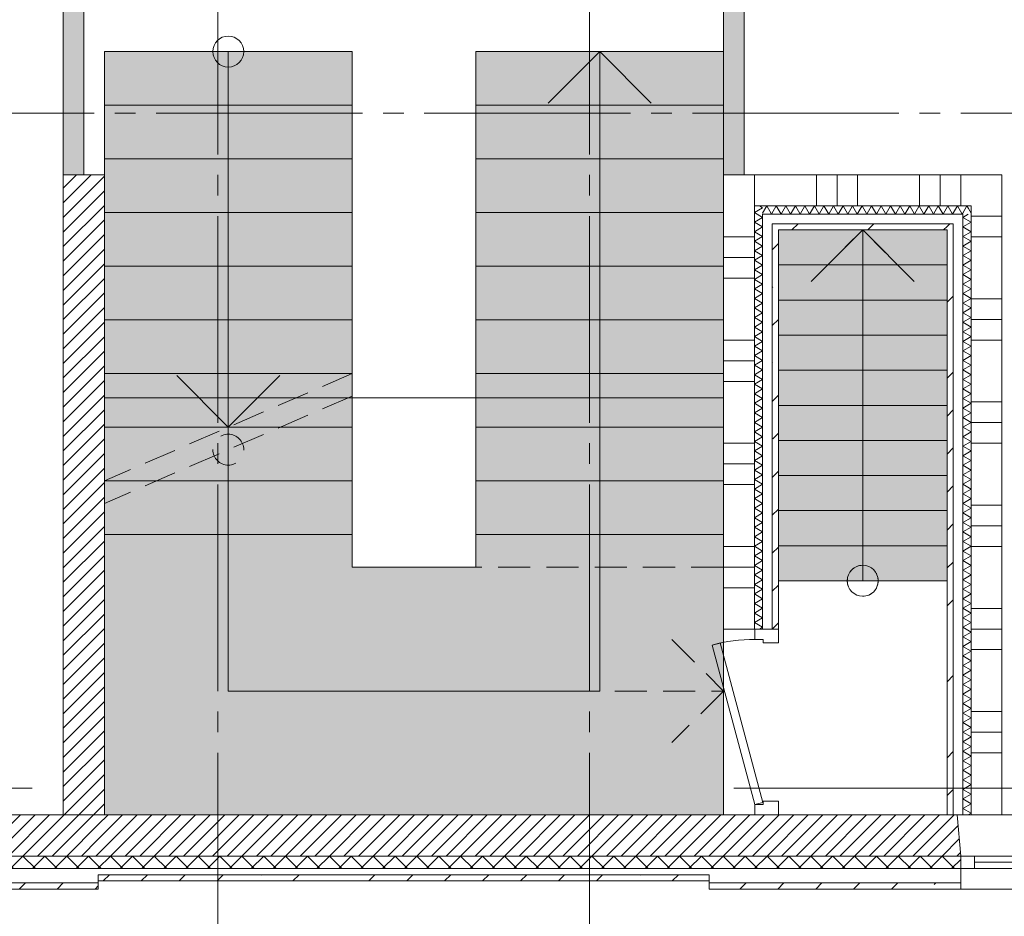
# Paper-space layout '19061B VOn 012b Plattegrond tweede verdieping' of a CAD drawing. Header units: millimetres. Extents: x 10 to 1052, y 0 to 594.
# Tile 3 of 50: x 207 to 255, y 132 to 175. Entities that reach past the tile are written whole.
import ezdxf
from ezdxf.xclip import XClip

# ---------------------------------------------------------------- set-up
doc = ezdxf.new("R2010")
doc.units = ezdxf.units.MM
doc.header["$MEASUREMENT"] = 0
doc.header["$XCLIPFRAME"] = 0
doc.linetypes.add('B0204', pattern=[13, 10, -1, 1, -1])
doc.linetypes.add('B0701', pattern=[2.3412, 1.56, -0.7812])
for name, color, linetype in [('21 Buitenwanden', 7, 'Continuous'), ('21 Buitenwanden Deuren', 7, 'Continuous'), ('21 Buitenwanden Doorsnede-arcering', 7, 'Continuous'), ('21 Buitenwanden Laagscheidingslijnen', 7, 'Continuous'), ('21 Buitenwanden Ramen', 7, 'Continuous'), ('22 C Binnenwanden', 7, 'Continuous'), ('22 C Binnenwanden Doorsnede-arcering', 7, 'Continuous'), ('22 NC Binnenwanden', 7, 'Continuous'), ('22 NC Binnenwanden Doorsnede-arcering', 7, 'Continuous'), ('23 Vloeren', 7, 'Continuous'), ('24 Trappen Afdek-arcering', 7, 'Continuous'), ('67 Radiatoren - lijn', 7, 'Continuous'), ('A Stramien', 7, 'Continuous'), ('Z Ruimtebenaming', 7, 'Continuous')]:
    doc.layers.add(name, color=color, linetype=linetype)
pattern_1 = [(45, (162.7604, 134.7577), (-1.83848, 1.83848), []), (45, (161.8411, 135.677), (-1.83848, 1.83848), [1.95, -0.65, 0, -0.65])]
pattern_2 = [(180, (162.7604, 134.7577), (0, 5), []), (180, (162.7604, 133.7577), (0, 5), []), (180, (162.7604, 132.7577), (0, 5), [])]
pattern_3 = [(45, (162.76037, 134.7577), (-0.3535534, 0.3535534), [])]
pattern_4 = [(90, (162.7604, 134.7577), (-5, 0), []), (90, (161.7604, 134.7577), (-5, 0), []), (90, (160.7604, 134.7577), (-5, 0), [])]
pattern_5 = [(45, (162.7604, 134.7577), (-0.53033, 0.53033), []), (135, (162.7604, 134.7577), (0.53033, 0.53033), [])]

# ---------------------------------------------------------------- blocks, each defined once
blk = doc.blocks.new('*X71')
at = {"layer": '21 Buitenwanden Doorsnede-arcering', "color": 7, "linetype": 'Continuous', "lineweight": 0}
for q in [(242.965, 166.053), (243.001, 166.258)]:
    blk.add_line((243.16, 166.166), q, dxfattribs=at)
blk = doc.blocks.new('*X72')
at = {"layer": '21 Buitenwanden Doorsnede-arcering', "color": 7, "linetype": 'Continuous', "lineweight": 0}
for p, q in [((243.16, 165.704), (242.76, 165.473)), ((243.16, 165.704), (242.894, 165.858)), ((243.16, 165.242), (242.76, 165.473)), ((243.16, 165.242), (242.76, 165.011)), ((243.16, 164.78), (242.76, 165.011)), ((243.16, 164.78), (242.76, 164.549)), ((243.16, 164.318), (242.76, 164.549)), ((243.16, 164.318), (242.76, 164.087)), ((243.16, 163.856), (242.76, 164.087)), ((243.16, 163.856), (242.76, 163.625)), ((243.16, 163.394), (242.76, 163.625)), ((243.16, 163.394), (242.76, 163.163)), ((243.16, 162.932), (242.76, 163.163)), ((243.16, 162.932), (242.76, 162.701)), ((243.16, 162.471), (242.76, 162.701)), ((243.16, 162.471), (242.76, 162.24)), ((243.16, 162.009), (242.76, 162.24)), ((243.16, 162.009), (242.76, 161.778)), ((243.16, 161.547), (242.76, 161.778)), ((243.16, 161.547), (242.76, 161.316)), ((243.16, 161.085), (242.76, 161.316)), ((243.16, 161.085), (242.76, 160.854)), ((243.16, 160.623), (242.76, 160.854)), ((243.16, 160.623), (242.76, 160.392)), ((243.16, 160.161), (242.76, 160.392)), ((243.16, 160.161), (242.76, 159.93)), ((243.16, 159.699), (242.76, 159.93)), ((243.16, 159.699), (242.76, 159.468)), ((243.16, 159.237), (242.76, 159.468)), ((243.16, 159.237), (242.76, 159.006)), ((243.16, 158.775), (242.76, 159.006)), ((243.16, 158.775), (242.76, 158.545)), ((243.16, 158.314), (242.76, 158.545)), ((243.16, 158.314), (242.76, 158.083)), ((243.16, 157.852), (242.76, 158.083)), ((243.16, 157.852), (242.76, 157.621)), ((243.16, 157.39), (242.76, 157.621)), ((243.16, 157.39), (242.76, 157.159)), ((243.16, 156.928), (242.76, 157.159)), ((243.16, 156.928), (242.76, 156.697)), ((243.16, 156.466), (242.76, 156.697)), ((243.16, 156.466), (242.76, 156.235)), ((243.16, 156.004), (242.76, 156.235)), ((243.16, 156.004), (242.76, 155.773)), ((243.16, 155.542), (242.76, 155.773)), ((243.16, 155.542), (242.76, 155.311)), ((243.16, 155.08), (242.76, 155.311)), ((243.16, 155.08), (242.76, 154.85)), ((243.16, 154.619), (242.76, 154.85)), ((243.16, 154.619), (242.76, 154.388)), ((243.16, 154.157), (242.76, 154.388)), ((243.16, 154.157), (242.76, 153.926)), ((243.16, 153.695), (242.76, 153.926)), ((243.16, 153.695), (242.76, 153.464)), ((243.16, 153.233), (242.76, 153.464)), ((243.16, 153.233), (242.76, 153.002)), ((243.16, 152.771), (242.76, 153.002)), ((243.16, 152.771), (242.76, 152.54)), ((243.16, 152.309), (242.76, 152.54)), ((243.16, 152.309), (242.76, 152.078)), ((243.16, 151.847), (242.76, 152.078)), ((243.16, 151.847), (242.76, 151.616)), ((243.16, 151.385), (242.76, 151.616)), ((243.16, 151.385), (242.76, 151.154)), ((243.16, 150.924), (242.76, 151.154)), ((243.16, 150.924), (242.76, 150.693)), ((243.16, 150.462), (242.76, 150.693)), ((243.16, 150.462), (242.76, 150.231)), ((243.16, 150), (242.76, 150.231)), ((243.16, 150), (242.76, 149.769)), ((243.16, 149.538), (242.76, 149.769)), ((243.16, 149.538), (242.76, 149.307)), ((243.16, 149.076), (242.76, 149.307)), ((243.16, 149.076), (242.76, 148.845)), ((243.16, 148.614), (242.76, 148.845)), ((243.16, 148.614), (242.76, 148.383)), ((243.16, 148.152), (242.76, 148.383)), ((243.16, 148.152), (242.76, 147.921)), ((243.16, 147.69), (242.76, 147.921)), ((243.16, 147.69), (242.76, 147.459)), ((243.16, 147.228), (242.76, 147.459)), ((243.16, 147.228), (242.76, 146.998)), ((243.16, 146.767), (242.76, 146.998)), ((243.16, 146.767), (242.76, 146.536)), ((243.16, 146.305), (242.76, 146.536)), ((243.16, 146.305), (242.76, 146.074)), ((243.16, 145.843), (242.76, 146.074)), ((243.16, 145.843), (243.013, 145.758))]:
    blk.add_line(p, q, dxfattribs=at)
blk = doc.blocks.new('*X73')
at = {"layer": '21 Buitenwanden Doorsnede-arcering', "color": 7, "linetype": 'Continuous', "lineweight": 0}
for p in [(242.965, 166.053), (242.894, 165.858)]:
    blk.add_line(p, (242.76, 165.935), dxfattribs=at)
blk = doc.blocks.new('*X74')
at = {"layer": '21 Buitenwanden Doorsnede-arcering', "color": 7, "linetype": 'Continuous', "lineweight": 0}
blk.add_line((253.26, 165.907), (253.132, 166.129), dxfattribs=at)
blk = doc.blocks.new('*X75')
at = {"layer": '21 Buitenwanden Doorsnede-arcering', "color": 7, "linetype": 'Continuous', "lineweight": 0}
for p, q in [((243.16, 165.915), (243.358, 166.258)), ((243.589, 165.858), (243.358, 166.258)), ((243.589, 165.858), (243.82, 166.258)), ((244.051, 165.858), (243.82, 166.258)), ((244.051, 165.858), (244.282, 166.258)), ((244.513, 165.858), (244.282, 166.258)), ((244.513, 165.858), (244.744, 166.258)), ((244.975, 165.858), (244.744, 166.258)), ((244.975, 165.858), (245.206, 166.258)), ((245.437, 165.858), (245.206, 166.258)), ((245.437, 165.858), (245.668, 166.258)), ((245.899, 165.858), (245.668, 166.258)), ((245.899, 165.858), (246.13, 166.258)), ((246.361, 165.858), (246.13, 166.258)), ((246.361, 165.858), (246.592, 166.258)), ((246.823, 165.858), (246.592, 166.258)), ((246.823, 165.858), (247.054, 166.258)), ((247.284, 165.858), (247.054, 166.258)), ((247.284, 165.858), (247.515, 166.258)), ((247.746, 165.858), (247.515, 166.258)), ((247.746, 165.858), (247.977, 166.258)), ((248.208, 165.858), (247.977, 166.258)), ((248.208, 165.858), (248.439, 166.258)), ((248.67, 165.858), (248.439, 166.258)), ((248.67, 165.858), (248.901, 166.258)), ((249.132, 165.858), (248.901, 166.258)), ((249.132, 165.858), (249.363, 166.258)), ((249.594, 165.858), (249.363, 166.258)), ((249.594, 165.858), (249.825, 166.258)), ((250.056, 165.858), (249.825, 166.258)), ((250.056, 165.858), (250.287, 166.258)), ((250.518, 165.858), (250.287, 166.258)), ((250.518, 165.858), (250.749, 166.258)), ((250.979, 165.858), (250.749, 166.258)), ((250.979, 165.858), (251.21, 166.258)), ((251.441, 165.858), (251.21, 166.258)), ((251.441, 165.858), (251.672, 166.258)), ((251.903, 165.858), (251.672, 166.258)), ((251.903, 165.858), (252.134, 166.258)), ((252.365, 165.858), (252.134, 166.258)), ((252.365, 165.858), (252.596, 166.258)), ((252.827, 165.858), (252.596, 166.258)), ((252.827, 165.858), (252.86, 165.915))]:
    blk.add_line(p, q, dxfattribs=at)
blk = doc.blocks.new('*X76')
at = {"layer": '21 Buitenwanden Doorsnede-arcering', "color": 7, "linetype": 'Continuous', "lineweight": 0}
for p in [(252.86, 165.915), (253.132, 166.129)]:
    blk.add_line(p, (253.058, 166.258), dxfattribs=at)
blk = doc.blocks.new('*X77')
at = {"layer": '21 Buitenwanden Doorsnede-arcering', "color": 7, "linetype": 'Continuous', "lineweight": 0}
for p, q in [((252.86, 165.704), (253.127, 165.858)), ((252.86, 165.704), (253.26, 165.473)), ((252.86, 165.242), (253.26, 165.473)), ((252.86, 165.242), (253.26, 165.011)), ((252.86, 164.78), (253.26, 165.011)), ((252.86, 164.78), (253.26, 164.549)), ((252.86, 164.318), (253.26, 164.549)), ((252.86, 164.318), (253.26, 164.087)), ((252.86, 163.856), (253.26, 164.087)), ((252.86, 163.856), (253.26, 163.625)), ((252.86, 163.394), (253.26, 163.625)), ((252.86, 163.394), (253.26, 163.163)), ((252.86, 162.932), (253.26, 163.163)), ((252.86, 162.932), (253.26, 162.701)), ((252.86, 162.471), (253.26, 162.701)), ((252.86, 162.471), (253.26, 162.24)), ((252.86, 162.009), (253.26, 162.24)), ((252.86, 162.009), (253.26, 161.778)), ((252.86, 161.547), (253.26, 161.778)), ((252.86, 161.547), (253.26, 161.316)), ((252.86, 161.085), (253.26, 161.316)), ((252.86, 161.085), (253.26, 160.854)), ((252.86, 160.623), (253.26, 160.854)), ((252.86, 160.623), (253.26, 160.392)), ((252.86, 160.161), (253.26, 160.392)), ((252.86, 160.161), (253.26, 159.93)), ((252.86, 159.699), (253.26, 159.93)), ((252.86, 159.699), (253.26, 159.468)), ((252.86, 159.237), (253.26, 159.468)), ((252.86, 159.237), (253.26, 159.006)), ((252.86, 158.775), (253.26, 159.006)), ((252.86, 158.775), (253.26, 158.545)), ((252.86, 158.314), (253.26, 158.545)), ((252.86, 158.314), (253.26, 158.083)), ((252.86, 157.852), (253.26, 158.083)), ((252.86, 157.852), (253.26, 157.621)), ((252.86, 157.39), (253.26, 157.621)), ((252.86, 157.39), (253.26, 157.159)), ((252.86, 156.928), (253.26, 157.159)), ((252.86, 156.928), (253.26, 156.697)), ((252.86, 156.466), (253.26, 156.697)), ((252.86, 156.466), (253.26, 156.235)), ((252.86, 156.004), (253.26, 156.235)), ((252.86, 156.004), (253.26, 155.773)), ((252.86, 155.542), (253.26, 155.773)), ((252.86, 155.542), (253.26, 155.311)), ((252.86, 155.08), (253.26, 155.311)), ((252.86, 155.08), (253.26, 154.85)), ((252.86, 154.619), (253.26, 154.85)), ((252.86, 154.619), (253.26, 154.388)), ((252.86, 154.157), (253.26, 154.388)), ((252.86, 154.157), (253.26, 153.926)), ((252.86, 153.695), (253.26, 153.926)), ((252.86, 153.695), (253.26, 153.464)), ((252.86, 153.233), (253.26, 153.464)), ((252.86, 153.233), (253.26, 153.002)), ((252.86, 152.771), (253.26, 153.002)), ((252.86, 152.771), (253.26, 152.54)), ((252.86, 152.309), (253.26, 152.54)), ((252.86, 152.309), (253.26, 152.078)), ((252.86, 151.847), (253.26, 152.078)), ((252.86, 151.847), (253.26, 151.616)), ((252.86, 151.385), (253.26, 151.616)), ((252.86, 151.385), (253.26, 151.154)), ((252.86, 150.924), (253.26, 151.154)), ((252.86, 150.924), (253.26, 150.693)), ((252.86, 150.462), (253.26, 150.693)), ((252.86, 150.462), (253.26, 150.231)), ((252.86, 150), (253.26, 150.231)), ((252.86, 150), (253.26, 149.769)), ((252.86, 149.538), (253.26, 149.769)), ((252.86, 149.538), (253.26, 149.307)), ((252.86, 149.076), (253.26, 149.307)), ((252.86, 149.076), (253.26, 148.845)), ((252.86, 148.614), (253.26, 148.845)), ((252.86, 148.614), (253.26, 148.383)), ((252.86, 148.152), (253.26, 148.383)), ((252.86, 148.152), (253.26, 147.921)), ((252.86, 147.69), (253.26, 147.921)), ((252.86, 147.69), (253.26, 147.459)), ((252.86, 147.228), (253.26, 147.459)), ((252.86, 147.228), (253.26, 146.998)), ((252.86, 146.767), (253.26, 146.998)), ((252.86, 146.767), (253.26, 146.536)), ((252.86, 146.305), (253.26, 146.536)), ((252.86, 146.305), (253.26, 146.074)), ((252.86, 145.843), (253.26, 146.074)), ((252.86, 145.843), (253.26, 145.612)), ((252.86, 145.381), (253.26, 145.612)), ((252.86, 145.381), (253.26, 145.15)), ((252.86, 144.919), (253.26, 145.15)), ((252.86, 144.919), (253.26, 144.688)), ((252.86, 144.457), (253.26, 144.688)), ((252.86, 144.457), (253.26, 144.226)), ((252.86, 143.995), (253.26, 144.226)), ((252.86, 143.995), (253.26, 143.764)), ((252.86, 143.533), (253.26, 143.764)), ((252.86, 143.533), (253.26, 143.303)), ((252.86, 143.072), (253.26, 143.303)), ((252.86, 143.072), (253.26, 142.841)), ((252.86, 142.61), (253.26, 142.841)), ((252.86, 142.61), (253.26, 142.379)), ((252.86, 142.148), (253.26, 142.379)), ((252.86, 142.148), (253.26, 141.917)), ((252.86, 141.686), (253.26, 141.917)), ((252.86, 141.686), (253.26, 141.455)), ((252.86, 141.224), (253.26, 141.455)), ((252.86, 141.224), (253.26, 140.993)), ((252.86, 140.762), (253.26, 140.993)), ((252.86, 140.762), (253.26, 140.531)), ((252.86, 140.3), (253.26, 140.531)), ((252.86, 140.3), (253.26, 140.069)), ((252.86, 139.838), (253.26, 140.069)), ((252.86, 139.838), (253.26, 139.607)), ((252.86, 139.377), (253.26, 139.607)), ((252.86, 139.377), (253.26, 139.146)), ((252.86, 138.915), (253.26, 139.146)), ((252.86, 138.915), (253.26, 138.684)), ((252.86, 138.453), (253.26, 138.684)), ((252.86, 138.453), (253.26, 138.222)), ((252.86, 137.991), (253.26, 138.222)), ((252.86, 137.991), (253.26, 137.76)), ((252.86, 137.529), (253.26, 137.76)), ((252.86, 137.529), (253.26, 137.298)), ((252.86, 137.067), (253.26, 137.298)), ((252.86, 137.067), (253.26, 136.836)), ((253.124, 136.758), (253.26, 136.836))]:
    blk.add_line(p, q, dxfattribs=at)
blk = doc.blocks.new('Drawing_2_1', base_point=(162.76, 134.758))
at = {"layer": '21 Buitenwanden Doorsnede-arcering', "linetype": 'Continuous', "lineweight": 0, "true_color": 0x000000}
h = blk.add_hatch(dxfattribs=at)
h.set_pattern_fill('115_Cellenbeton_0001', color=18, style=0, pattern_type=2)
h.set_pattern_definition(pattern_2)
h.paths.add_polyline_path([(241.26, 167.758), (242.76, 166.258), (242.76, 167.758)])
h = blk.add_hatch(dxfattribs=at)
h.set_pattern_fill('115_Cellenbeton_0001', color=18, style=0, pattern_type=2)
h.set_pattern_definition(pattern_2)
h.paths.add_polyline_path([(241.26, 166.258), (242.76, 166.258), (241.26, 167.758)])
h = blk.add_hatch(dxfattribs=at)
h.set_pattern_fill('115_Cellenbeton_0001', color=18, style=0, pattern_type=2)
h.set_pattern_definition(pattern_4)
h.paths.add_polyline_path([(253.26, 167.758), (242.76, 167.758), (242.76, 166.258), (253.26, 166.258)])
h = blk.add_hatch(dxfattribs=at)
h.set_pattern_fill('115_Cellenbeton_0001', color=18, style=0, pattern_type=2)
h.set_pattern_definition(pattern_4)
h.paths.add_polyline_path([(253.26, 166.258), (254.76, 166.258), (254.76, 167.758)])
h = blk.add_hatch(dxfattribs=at)
h.set_pattern_fill('115_Cellenbeton_0001', color=18, style=0, pattern_type=2)
h.set_pattern_definition(pattern_4)
h.paths.add_polyline_path([(253.26, 167.758), (253.26, 166.258), (254.76, 167.758)])
h = blk.add_hatch(dxfattribs=at)
h.set_pattern_fill('115_Cellenbeton_0001', color=18, style=0, pattern_type=2)
h.set_pattern_definition(pattern_2)
h.paths.add_polyline_path([(241.26, 166.258), (241.26, 145.758), (242.76, 145.758), (242.76, 166.258)])
h = blk.add_hatch(dxfattribs=at)
h.set_pattern_fill('115_Cellenbeton_0001', color=18, style=0, pattern_type=2)
h.set_pattern_definition([(1e-14, (162.7604, 134.7577), (0, 5), []), (1e-14, (162.7604, 135.7577), (0, 5), []), (1e-14, (162.7604, 136.7577), (0, 5), [])])
h.paths.add_polyline_path([(253.26, 166.258), (253.26, 136.758), (254.76, 136.758), (254.76, 166.258)])
h = blk.add_hatch(dxfattribs=at)
h.set_pattern_fill('160_Natuursteen_0001', color=18, style=0, pattern_type=2)
h.set_pattern_definition(pattern_1)
h.paths.add_polyline_path([(243.62, 165.398), (243.92, 165.098), (243.92, 165.398)])
h = blk.add_hatch(dxfattribs=at)
h.set_pattern_fill('160_Natuursteen_0001', color=18, style=0, pattern_type=2)
h.set_pattern_definition(pattern_1)
h.paths.add_polyline_path([(243.62, 165.098), (243.92, 165.098), (243.62, 165.398)])
h = blk.add_hatch(dxfattribs=at)
h.set_pattern_fill('160_Natuursteen_0001', color=18, style=0, pattern_type=2)
h.set_pattern_definition(pattern_1)
h.paths.add_polyline_path([(252.1, 165.398), (243.92, 165.398), (243.92, 165.098), (252.1, 165.098)])
h = blk.add_hatch(dxfattribs=at)
h.set_pattern_fill('160_Natuursteen_0001', color=18, style=0, pattern_type=2)
h.set_pattern_definition(pattern_1)
h.paths.add_polyline_path([(252.1, 165.098), (252.4, 165.098), (252.4, 165.398)])
h = blk.add_hatch(dxfattribs=at)
h.set_pattern_fill('160_Natuursteen_0001', color=18, style=0, pattern_type=2)
h.set_pattern_definition(pattern_1)
h.paths.add_polyline_path([(252.1, 165.398), (252.1, 165.098), (252.4, 165.398)])
h = blk.add_hatch(dxfattribs=at)
h.set_pattern_fill('160_Natuursteen_0001', color=18, style=0, pattern_type=2)
h.set_pattern_definition(pattern_1)
h.paths.add_polyline_path([(243.62, 145.758), (243.92, 145.758), (243.92, 165.098), (243.62, 165.098)])
h = blk.add_hatch(dxfattribs=at)
h.set_pattern_fill('160_Natuursteen_0001', color=18, style=0, pattern_type=2)
h.set_pattern_definition(pattern_1)
h.paths.add_polyline_path([(252.1, 165.098), (252.1, 136.758), (252.4, 136.758), (252.4, 165.098)])
h = blk.add_hatch(dxfattribs=at)
h.set_pattern_fill('220_Gewapend_beton___pre_2B', color=18, style=0, pattern_type=2)
h.set_pattern_definition(pattern_3)
h.paths.add_polyline_path([(198.935, 136.758), (198.76, 134.758), (210.96, 134.758), (210.96, 136.758)])
h = blk.add_hatch(dxfattribs=at)
h.set_pattern_fill('220_Gewapend_beton___pre_2B', color=18, style=0, pattern_type=2)
h.set_pattern_definition(pattern_3)
h.paths.add_polyline_path([(210.96, 134.758), (240.56, 134.758), (240.56, 136.758), (210.96, 136.758)])
h = blk.add_hatch(dxfattribs=at)
h.set_pattern_fill('220_Gewapend_beton___pre_2B', color=18, style=0, pattern_type=2)
h.set_pattern_definition(pattern_3)
h.paths.add_polyline_path([(240.56, 136.758), (240.56, 134.758), (252.76, 134.758), (252.585, 136.758)])
h = blk.add_hatch(dxfattribs=at)
h.set_pattern_fill('415_Isolatie_ruit_0001', color=18, style=0, pattern_type=2)
h.set_pattern_definition(pattern_5)
h.paths.add_polyline_path([(198.76, 134.758), (198.76, 134.158), (210.96, 134.158), (210.96, 134.758)])
h = blk.add_hatch(dxfattribs=at)
h.set_pattern_fill('415_Isolatie_ruit_0001', color=18, style=0, pattern_type=2)
h.set_pattern_definition(pattern_5)
h.paths.add_polyline_path([(210.96, 134.158), (240.56, 134.158), (240.56, 134.758), (210.96, 134.758)])
h = blk.add_hatch(dxfattribs=at)
h.set_pattern_fill('415_Isolatie_ruit_0001', color=18, style=0, pattern_type=2)
h.set_pattern_definition(pattern_5)
h.paths.add_polyline_path([(240.56, 134.758), (240.56, 134.158), (252.76, 134.158), (252.76, 134.758)])
h = blk.add_hatch(dxfattribs=at)
h.set_pattern_fill('160_Natuursteen_0001', color=18, style=0, pattern_type=2)
h.set_pattern_definition(pattern_1)
h.paths.add_polyline_path([(210.96, 133.558), (240.56, 133.558), (240.56, 133.858), (210.96, 133.858)])
h = blk.add_hatch(dxfattribs=at)
h.set_pattern_fill('160_Natuursteen_0001', color=18, style=0, pattern_type=2)
h.set_pattern_definition(pattern_1)
h.paths.add_polyline_path([(198.76, 133.158), (210.96, 133.158), (210.96, 133.458), (198.76, 133.458)])
h = blk.add_hatch(dxfattribs=at)
h.set_pattern_fill('160_Natuursteen_0001', color=18, style=0, pattern_type=2)
h.set_pattern_definition(pattern_1)
h.paths.add_polyline_path([(240.56, 133.458), (240.56, 133.158), (252.76, 133.158), (252.76, 133.458)])
at = {"layer": '22 C Binnenwanden Doorsnede-arcering', "linetype": 'Continuous', "lineweight": 0, "true_color": 0x000000}
h = blk.add_hatch(dxfattribs=at)
h.set_pattern_fill('220_Gewapend_beton___pre_2B', color=18, style=0, pattern_type=2)
h.set_pattern_definition(pattern_3)
h.paths.add_polyline_path([(211.26, 136.758), (211.26, 167.758), (209.26, 167.758), (209.26, 136.758)])
at = {"layer": '22 NC Binnenwanden Doorsnede-arcering', "linetype": 'Continuous', "lineweight": 0, "true_color": 0x80e2d7}
for points in [[(209.26, 188.252), (209.26, 167.758), (210.26, 167.758), (210.26, 188.252)], [(241.26, 188.252), (241.26, 167.758), (242.26, 167.758), (242.26, 188.252)]]:
    blk.add_hatch(color=121, dxfattribs=at).paths.add_polyline_path(points)
at = {"layer": '24 Trappen Afdek-arcering', "linetype": 'Continuous', "lineweight": 0, "true_color": 0xffffff}
for points in [[(223.26, 173.738), (211.26, 173.738), (211.26, 171.138), (223.26, 171.138)], [(223.26, 173.738), (211.26, 173.738), (211.26, 171.138), (223.26, 171.138)], [(229.26, 171.138), (241.26, 171.138), (241.26, 173.738), (229.26, 173.738)], [(223.26, 171.138), (211.26, 171.138), (211.26, 168.538), (223.26, 168.538)], [(223.26, 171.138), (211.26, 171.138), (211.26, 168.538), (223.26, 168.538)], [(229.26, 168.538), (241.26, 168.538), (241.26, 171.138), (229.26, 171.138)], [(223.26, 168.538), (211.26, 168.538), (211.26, 165.938), (223.26, 165.938)], [(223.26, 168.538), (211.26, 168.538), (211.26, 165.938), (223.26, 165.938)], [(229.26, 165.938), (241.26, 165.938), (241.26, 168.538), (229.26, 168.538)], [(223.26, 165.938), (211.26, 165.938), (211.26, 163.338), (223.26, 163.338)], [(223.26, 165.938), (211.26, 165.938), (211.26, 163.338), (223.26, 163.338)], [(229.26, 163.338), (241.26, 163.338), (241.26, 165.938), (229.26, 165.938)], [(243.92, 163.398), (252.1, 163.398), (252.1, 165.098), (243.92, 165.098)], [(223.26, 163.338), (211.26, 163.338), (211.26, 160.738), (223.26, 160.738)], [(223.26, 163.338), (211.26, 163.338), (211.26, 160.738), (223.26, 160.738)], [(229.26, 160.738), (241.26, 160.738), (241.26, 163.338), (229.26, 163.338)], [(252.1, 161.698), (252.1, 163.398), (243.92, 163.398), (243.92, 161.698)], [(252.1, 159.998), (252.1, 161.698), (243.92, 161.698), (243.92, 159.998)], [(223.26, 160.738), (211.26, 160.738), (211.26, 158.138), (223.26, 158.138)], [(223.26, 160.738), (211.26, 160.738), (211.26, 158.138), (223.26, 158.138)], [(229.26, 158.138), (241.26, 158.138), (241.26, 160.738), (229.26, 160.738)], [(252.1, 158.298), (252.1, 159.998), (243.92, 159.998), (243.92, 158.298)], [(223.26, 158.138), (211.26, 158.138), (211.26, 155.538), (223.26, 155.538)], [(223.26, 158.138), (211.26, 158.138), (211.26, 155.538), (217.26, 155.538)], [(229.26, 155.538), (241.26, 155.538), (241.26, 158.138), (229.26, 158.138)], [(252.1, 156.598), (252.1, 158.298), (243.92, 158.298), (243.92, 156.598)], [(252.1, 154.898), (252.1, 156.598), (243.92, 156.598), (243.92, 154.898)], [(223.26, 155.538), (211.26, 155.538), (211.26, 152.938), (223.26, 152.938)], [(211.26, 155.538), (211.26, 152.938), (217.26, 155.538)], [(229.26, 152.938), (241.26, 152.938), (241.26, 155.538), (229.26, 155.538)], [(252.1, 153.198), (252.1, 154.898), (243.92, 154.898), (243.92, 153.198)], [(252.1, 151.498), (252.1, 153.198), (243.92, 153.198), (243.92, 151.498)], [(223.26, 152.938), (211.26, 152.938), (211.26, 150.338), (223.26, 150.338)], [(229.26, 150.338), (241.26, 150.338), (241.26, 152.938), (229.26, 152.938)], [(252.1, 149.798), (252.1, 151.498), (243.92, 151.498), (243.92, 149.798)], [(211.26, 136.758), (241.26, 136.758), (241.26, 150.338), (229.26, 150.338), (229.26, 148.758), (223.26, 148.758), (223.26, 150.338), (211.26, 150.338)], [(252.1, 148.098), (252.1, 149.798), (243.92, 149.798), (243.92, 148.098)]]:
    blk.add_hatch(color=7, dxfattribs=at).paths.add_polyline_path(points)
at = {"layer": '21 Buitenwanden', "color": 9, "linetype": 'Continuous', "lineweight": 0}
for p, q in [((242.76, 145.758), (241.26, 145.758)), ((242.76, 136.758), (241.26, 136.758)), ((252.76, 133.458), (252.76, 134.158))]:
    blk.add_line(p, q, dxfattribs=at)
at = {"layer": '21 Buitenwanden', "color": 2, "linetype": 'Continuous', "lineweight": 0}
for p, q in [((242.78, 145.758), (242.76, 145.758)), ((243.16, 145.758), (242.78, 145.758)), ((243.62, 145.758), (243.16, 145.758)), ((243.92, 145.758), (243.62, 145.758)), ((242.78, 136.758), (242.76, 136.758)), ((243.16, 136.758), (242.78, 136.758)), ((243.62, 136.758), (243.16, 136.758)), ((243.92, 136.758), (243.62, 136.758)), ((252.76, 133.158), (252.76, 133.458))]:
    blk.add_line(p, q, dxfattribs=at)
at = {"layer": '21 Buitenwanden', "color": 3, "linetype": 'Continuous', "lineweight": 0}
blk.add_line((252.76, 134.758), (252.585, 136.758), dxfattribs=at)
at = {"layer": '21 Buitenwanden', "color": 1, "linetype": 'Continuous', "lineweight": 0}
blk.add_line((252.76, 134.158), (252.76, 134.758), dxfattribs=at)
at = {"layer": '21 Buitenwanden', "color": 9, "linetype": 'Continuous', "lineweight": 0, "flags": 128}
for points in [[(241.26, 167.758), (242.76, 167.758)], [(254.76, 167.758), (254.76, 166.258)], [(253.26, 136.758), (254.76, 136.758)], [(210.96, 133.458), (210.96, 133.858)], [(240.56, 133.458), (240.56, 133.858)]]:
    blk.add_lwpolyline(points, dxfattribs=at)
at = {"layer": '21 Buitenwanden', "color": 3, "linetype": 'Continuous', "lineweight": 0, "flags": 128}
for points in [[(241.26, 167.758), (241.26, 145.758)], [(254.76, 167.758), (242.76, 167.758)], [(254.76, 136.758), (254.76, 166.258)], [(210.96, 136.758), (198.935, 136.758)], [(240.56, 136.758), (210.96, 136.758)], [(252.585, 136.758), (240.56, 136.758)]]:
    blk.add_lwpolyline(points, dxfattribs=at)
at = {"layer": '21 Buitenwanden', "color": 2, "linetype": 'Continuous', "lineweight": 0, "flags": 128}
for points in [[(243.92, 145.758), (243.92, 165.098)], [(243.92, 165.098), (252.1, 165.098)], [(252.1, 165.098), (252.1, 136.758)], [(252.1, 136.758), (252.4, 136.758)], [(252.4, 136.758), (252.86, 136.758)], [(252.86, 136.758), (253.26, 136.758)], [(210.96, 133.558), (210.96, 133.858)], [(240.56, 133.558), (240.56, 133.858)], [(198.76, 133.158), (210.96, 133.158)], [(210.96, 133.558), (240.56, 133.558)], [(210.96, 133.158), (210.96, 133.458)], [(240.56, 133.158), (240.56, 133.458)], [(240.56, 133.158), (252.76, 133.158)]]:
    blk.add_lwpolyline(points, dxfattribs=at)
at = {"layer": '21 Buitenwanden Deuren', "color": 9, "linetype": 'Continuous', "lineweight": 0}
for p, q in [((242.76, 145.758), (241.26, 145.758)), ((242.76, 136.758), (241.26, 136.758))]:
    blk.add_line(p, q, dxfattribs=at)
at = {"layer": '21 Buitenwanden Deuren', "color": 2, "linetype": 'Continuous', "lineweight": 0}
for p, q in [((242.78, 145.758), (242.76, 145.758)), ((243.16, 145.758), (242.78, 145.758)), ((243.16, 145.758), (242.78, 145.758)), ((243.62, 145.758), (243.16, 145.758)), ((243.62, 145.758), (243.16, 145.758)), ((243.92, 145.758), (243.62, 145.758)), ((243.92, 145.758), (243.62, 145.758)), ((242.78, 136.758), (242.76, 136.758)), ((243.16, 136.758), (242.78, 136.758)), ((243.16, 136.758), (242.78, 136.758)), ((243.62, 136.758), (243.16, 136.758)), ((243.62, 136.758), (243.16, 136.758)), ((243.92, 136.758), (243.62, 136.758)), ((243.92, 136.758), (243.62, 136.758))]:
    blk.add_line(p, q, dxfattribs=at)
at = {"layer": '21 Buitenwanden Deuren', "color": 1, "linetype": 'Continuous', "lineweight": 0}
for p, q in [((242.78, 145.258), (242.78, 145.758)), ((242.78, 145.758), (243.92, 145.758)), ((243.92, 145.758), (243.92, 145.088)), ((241.096, 145.089), (240.71, 144.985)), ((243.167, 137.361), (241.096, 145.089)), ((243.18, 145.258), (242.78, 145.258)), ((243.18, 145.088), (243.18, 145.258)), ((243.92, 145.088), (243.18, 145.088)), ((240.71, 144.985), (242.78, 137.258)), ((242.78, 137.258), (243.167, 137.361)), ((242.78, 136.758), (242.78, 137.258)), ((242.78, 137.258), (243.18, 137.258)), ((243.18, 137.258), (243.18, 137.428)), ((243.18, 137.428), (243.92, 137.428)), ((243.92, 137.428), (243.92, 136.758)), ((243.92, 136.758), (242.78, 136.758))]:
    blk.add_line(p, q, dxfattribs=at)
blk.add_arc((242.78, 137.258), 8, 90, 105, dxfattribs=at)
at = {"layer": '21 Buitenwanden Laagscheidingslijnen', "color": 2, "linetype": 'Continuous', "lineweight": 0}
for p, q in [((243.16, 166.258), (242.76, 166.258)), ((242.76, 145.758), (242.76, 166.258)), ((243.16, 166.258), (242.76, 166.258)), ((243.16, 166.258), (253.26, 166.258)), ((253.26, 165.858), (253.26, 166.258)), ((253.26, 165.858), (253.26, 166.258)), ((243.62, 165.858), (243.16, 165.858)), ((243.16, 145.758), (243.16, 165.858)), ((243.62, 165.858), (243.16, 165.858)), ((243.62, 165.858), (252.86, 165.858)), ((252.86, 165.398), (252.86, 165.858)), ((252.86, 165.398), (252.86, 165.858)), ((253.26, 165.858), (253.26, 136.758)), ((243.92, 165.398), (243.62, 165.398)), ((243.62, 145.758), (243.62, 165.398)), ((243.92, 165.398), (243.62, 165.398)), ((243.92, 165.398), (252.4, 165.398)), ((252.4, 165.098), (252.4, 165.398)), ((252.4, 165.098), (252.4, 165.398)), ((252.86, 165.398), (252.86, 136.758)), ((252.4, 165.098), (252.4, 136.758)), ((210.96, 133.858), (240.56, 133.858)), ((198.76, 133.458), (210.96, 133.458)), ((240.56, 133.458), (252.76, 133.458))]:
    blk.add_line(p, q, dxfattribs=at)
at = {"layer": '21 Buitenwanden Laagscheidingslijnen', "color": 3, "linetype": 'Continuous', "lineweight": 0}
for p, q in [((198.76, 134.758), (210.96, 134.758)), ((210.96, 134.758), (240.56, 134.758)), ((240.56, 134.758), (252.76, 134.758))]:
    blk.add_line(p, q, dxfattribs=at)
at = {"layer": '21 Buitenwanden Laagscheidingslijnen', "color": 1, "linetype": 'Continuous', "lineweight": 0}
for p, q in [((198.76, 134.158), (210.96, 134.158)), ((210.96, 134.158), (240.56, 134.158)), ((240.56, 134.158), (252.76, 134.158))]:
    blk.add_line(p, q, dxfattribs=at)
at = {"layer": '21 Buitenwanden Ramen', "color": 9, "linetype": 'Continuous', "lineweight": 0}
for p, q in [((252.585, 136.758), (266.26, 136.758)), ((265.59, 134.758), (253.43, 134.758)), ((252.76, 133.458), (252.76, 134.158)), ((253.43, 134.458), (265.59, 134.458)), ((253.43, 134.158), (265.59, 134.158)), ((252.76, 133.158), (266.26, 133.158))]:
    blk.add_line(p, q, dxfattribs=at)
at = {"layer": '21 Buitenwanden Ramen', "color": 3, "linetype": 'Continuous', "lineweight": 0}
blk.add_line((252.76, 134.758), (252.585, 136.758), dxfattribs=at)
at = {"layer": '21 Buitenwanden Ramen', "color": 1, "linetype": 'Continuous', "lineweight": 0}
for p, q in [((253.43, 134.758), (252.76, 134.758)), ((252.76, 134.158), (252.76, 134.758)), ((252.76, 134.158), (252.76, 134.758)), ((253.43, 134.158), (253.43, 134.758)), ((252.76, 134.158), (253.43, 134.158))]:
    blk.add_line(p, q, dxfattribs=at)
at = {"layer": '21 Buitenwanden Ramen', "color": 2, "linetype": 'Continuous', "lineweight": 0}
blk.add_line((252.76, 133.158), (252.76, 133.458), dxfattribs=at)
at = {"layer": '22 C Binnenwanden', "color": 1, "linetype": 'Continuous', "lineweight": 0, "flags": 128}
for points in [[(211.26, 167.758), (209.26, 167.758)], [(209.26, 167.758), (209.26, 136.758)], [(211.26, 136.758), (211.26, 167.758)], [(209.26, 136.758), (211.26, 136.758)]]:
    blk.add_lwpolyline(points, dxfattribs=at)
at = {"layer": '22 NC Binnenwanden', "color": 1, "linetype": 'Continuous', "lineweight": 0, "flags": 128}
for points in [[(209.26, 189.252), (209.26, 167.758)], [(242.26, 167.758), (242.26, 189.252)], [(210.26, 167.758), (210.26, 188.252)], [(241.26, 188.252), (241.26, 167.758)], [(209.26, 167.758), (210.26, 167.758)], [(241.26, 167.758), (242.26, 167.758)]]:
    blk.add_lwpolyline(points, dxfattribs=at)
at = {"layer": '23 Vloeren', "color": 1, "linetype": 'Continuous', "lineweight": 0, "flags": 128}
blk.add_lwpolyline([(164.76, 474.758), (164.76, 136.758), (211.26, 136.758), (211.26, 156.958), (241.26, 156.958), (241.26, 136.758), (286.76, 136.758), (286.76, 358.758)], dxfattribs=at)
at = {"layer": '67 Radiatoren - lijn', "color": 9, "linetype": 'Continuous', "lineweight": 0, "flags": 128}
for points in [[(285.46, 459.258), (285.46, 473.458), (166.06, 473.458), (166.06, 138.058), (207.76, 138.058)], [(285.46, 313.908), (285.46, 168.258), (285.46, 138.058), (241.76, 138.058)]]:
    blk.add_lwpolyline(points, dxfattribs=at)
at = {"layer": 'A Stramien', "color": 9, "linetype": 'B0204', "lineweight": 0}
for p, q in [((216.76, 516.758), (216.76, 94.758)), ((234.76, 516.758), (234.76, 94.758)), ((122.76, 170.758), (850.76, 170.758)), ((122.76, 134.758), (850.76, 134.758))]:
    blk.add_line(p, q, dxfattribs=at)
at = {"layer": 'Z Ruimtebenaming', "color": 9, "linetype": 'Continuous', "lineweight": 0}
for p, q in [((223.26, 173.738), (211.26, 173.738)), ((211.26, 173.738), (211.26, 171.138)), ((223.26, 173.738), (211.26, 173.738)), ((211.26, 173.738), (211.26, 171.138)), ((217.26, 173.738), (217.26, 171.138)), ((217.26, 173.738), (217.26, 171.138)), ((223.26, 171.138), (223.26, 173.738)), ((223.26, 171.138), (223.26, 173.738)), ((241.26, 173.738), (229.26, 173.738)), ((229.26, 173.738), (229.26, 171.138)), ((232.76, 171.238), (235.26, 173.738)), ((235.26, 171.138), (235.26, 173.738)), ((235.26, 173.738), (237.76, 171.238)), ((241.26, 171.138), (241.26, 173.738)), ((211.26, 171.138), (223.26, 171.138)), ((223.26, 171.138), (211.26, 171.138)), ((211.26, 171.138), (211.26, 168.538)), ((211.26, 171.138), (223.26, 171.138)), ((223.26, 171.138), (211.26, 171.138)), ((211.26, 171.138), (211.26, 168.538)), ((217.26, 171.138), (217.26, 150.338)), ((217.26, 171.138), (217.26, 155.538)), ((223.26, 168.538), (223.26, 171.138)), ((223.26, 168.538), (223.26, 171.138)), ((241.26, 171.138), (229.26, 171.138)), ((229.26, 171.138), (229.26, 168.538)), ((229.26, 171.138), (241.26, 171.138)), ((235.26, 150.338), (235.26, 171.138)), ((241.26, 168.538), (241.26, 171.138)), ((211.26, 168.538), (223.26, 168.538)), ((223.26, 168.538), (211.26, 168.538)), ((211.26, 168.538), (211.26, 165.938)), ((211.26, 168.538), (223.26, 168.538)), ((223.26, 168.538), (211.26, 168.538)), ((211.26, 168.538), (211.26, 165.938)), ((223.26, 165.938), (223.26, 168.538)), ((223.26, 165.938), (223.26, 168.538)), ((241.26, 168.538), (229.26, 168.538)), ((229.26, 168.538), (229.26, 165.938)), ((229.26, 168.538), (241.26, 168.538)), ((241.26, 165.938), (241.26, 168.538)), ((211.26, 165.938), (223.26, 165.938)), ((223.26, 165.938), (211.26, 165.938)), ((211.26, 165.938), (211.26, 163.338)), ((211.26, 165.938), (223.26, 165.938)), ((223.26, 165.938), (211.26, 165.938)), ((211.26, 165.938), (211.26, 163.338)), ((223.26, 163.338), (223.26, 165.938)), ((223.26, 163.338), (223.26, 165.938)), ((241.26, 165.938), (229.26, 165.938)), ((229.26, 165.938), (229.26, 163.338)), ((229.26, 165.938), (241.26, 165.938)), ((241.26, 163.338), (241.26, 165.938)), ((252.1, 165.098), (243.92, 165.098)), ((243.92, 165.098), (243.92, 163.398)), ((245.51, 162.598), (248.01, 165.098)), ((248.01, 163.398), (248.01, 165.098)), ((248.01, 165.098), (250.51, 162.598)), ((252.1, 163.398), (252.1, 165.098)), ((211.26, 163.338), (223.26, 163.338)), ((223.26, 163.338), (211.26, 163.338)), ((211.26, 163.338), (211.26, 160.738)), ((211.26, 163.338), (223.26, 163.338)), ((223.26, 163.338), (211.26, 163.338)), ((211.26, 163.338), (211.26, 160.738)), ((223.26, 160.738), (223.26, 163.338)), ((223.26, 160.738), (223.26, 163.338)), ((241.26, 163.338), (229.26, 163.338)), ((229.26, 163.338), (229.26, 160.738)), ((229.26, 163.338), (241.26, 163.338)), ((241.26, 160.738), (241.26, 163.338)), ((252.1, 163.398), (243.92, 163.398)), ((243.92, 163.398), (243.92, 161.698)), ((243.92, 163.398), (252.1, 163.398)), ((248.01, 149.798), (248.01, 163.398)), ((252.1, 161.698), (252.1, 163.398)), ((252.1, 161.698), (243.92, 161.698)), ((243.92, 161.698), (243.92, 159.998)), ((243.92, 161.698), (252.1, 161.698)), ((252.1, 159.998), (252.1, 161.698)), ((211.26, 160.738), (223.26, 160.738)), ((223.26, 160.738), (211.26, 160.738)), ((211.26, 160.738), (211.26, 158.138)), ((211.26, 160.738), (223.26, 160.738)), ((223.26, 160.738), (211.26, 160.738)), ((211.26, 160.738), (211.26, 158.138)), ((223.26, 158.138), (223.26, 160.738)), ((223.26, 158.138), (223.26, 160.738)), ((241.26, 160.738), (229.26, 160.738)), ((229.26, 160.738), (229.26, 158.138)), ((229.26, 160.738), (241.26, 160.738)), ((241.26, 158.138), (241.26, 160.738)), ((252.1, 159.998), (243.92, 159.998)), ((243.92, 159.998), (243.92, 158.298)), ((243.92, 159.998), (252.1, 159.998)), ((252.1, 158.298), (252.1, 159.998)), ((211.26, 158.138), (223.26, 158.138)), ((223.26, 158.138), (211.26, 158.138)), ((211.26, 158.138), (211.26, 155.538)), ((211.26, 158.138), (223.26, 158.138)), ((223.26, 158.138), (211.26, 158.138)), ((211.26, 158.138), (211.26, 155.538)), ((217.26, 155.538), (214.76, 158.038)), ((219.76, 158.038), (217.26, 155.538)), ((223.26, 155.538), (223.26, 158.138)), ((241.26, 158.138), (229.26, 158.138)), ((229.26, 158.138), (229.26, 155.538)), ((229.26, 158.138), (241.26, 158.138)), ((241.26, 155.538), (241.26, 158.138)), ((252.1, 158.298), (243.92, 158.298)), ((243.92, 158.298), (243.92, 156.598)), ((243.92, 158.298), (252.1, 158.298)), ((252.1, 156.598), (252.1, 158.298)), ((252.1, 156.598), (243.92, 156.598)), ((243.92, 156.598), (243.92, 154.898)), ((243.92, 156.598), (252.1, 156.598)), ((252.1, 154.898), (252.1, 156.598)), ((211.26, 155.538), (223.26, 155.538)), ((223.26, 155.538), (211.26, 155.538)), ((211.26, 155.538), (211.26, 152.938)), ((211.26, 155.538), (217.26, 155.538)), ((217.26, 155.538), (211.26, 155.538)), ((211.26, 155.538), (211.26, 152.938)), ((223.26, 152.938), (223.26, 155.538)), ((241.26, 155.538), (229.26, 155.538)), ((229.26, 155.538), (229.26, 152.938)), ((229.26, 155.538), (241.26, 155.538)), ((241.26, 152.938), (241.26, 155.538)), ((252.1, 154.898), (243.92, 154.898)), ((243.92, 154.898), (243.92, 153.198)), ((243.92, 154.898), (252.1, 154.898)), ((252.1, 153.198), (252.1, 154.898)), ((252.1, 153.198), (243.92, 153.198)), ((243.92, 153.198), (243.92, 151.498)), ((243.92, 153.198), (252.1, 153.198)), ((252.1, 151.498), (252.1, 153.198)), ((211.26, 152.938), (223.26, 152.938)), ((223.26, 152.938), (211.26, 152.938)), ((211.26, 152.938), (211.26, 150.338)), ((223.26, 150.338), (223.26, 152.938)), ((241.26, 152.938), (229.26, 152.938)), ((229.26, 152.938), (229.26, 150.338)), ((229.26, 152.938), (241.26, 152.938)), ((241.26, 150.338), (241.26, 152.938)), ((252.1, 151.498), (243.92, 151.498)), ((243.92, 151.498), (243.92, 149.798)), ((243.92, 151.498), (252.1, 151.498)), ((252.1, 149.798), (252.1, 151.498)), ((211.26, 150.338), (223.26, 150.338)), ((223.26, 150.338), (211.26, 150.338)), ((211.26, 150.338), (211.26, 136.758)), ((217.26, 150.338), (217.26, 142.758)), ((223.26, 148.758), (223.26, 150.338)), ((241.26, 150.338), (229.26, 150.338)), ((229.26, 150.338), (229.26, 148.758)), ((229.26, 150.338), (241.26, 150.338)), ((235.26, 142.758), (235.26, 150.338)), ((241.26, 136.758), (241.26, 150.338)), ((252.1, 149.798), (243.92, 149.798)), ((243.92, 149.798), (243.92, 148.098)), ((243.92, 149.798), (252.1, 149.798)), ((248.01, 148.098), (248.01, 149.798)), ((252.1, 148.098), (252.1, 149.798)), ((229.26, 148.758), (223.26, 148.758)), ((243.92, 148.098), (252.1, 148.098)), ((217.26, 142.758), (235.26, 142.758)), ((211.26, 136.758), (241.26, 136.758))]:
    blk.add_line(p, q, dxfattribs=at)
at = {"layer": 'Z Ruimtebenaming', "color": 9, "linetype": 'B0701', "lineweight": 0}
for p, q in [((245.51, 162.598), (248.01, 165.098)), ((248.01, 163.398), (248.01, 165.098)), ((248.01, 165.098), (250.51, 162.598)), ((248.01, 149.798), (248.01, 163.398)), ((223.26, 158.138), (211.26, 152.938)), ((223.26, 157.048), (211.26, 151.848)), ((223.26, 155.538), (223.26, 157.048)), ((219.775, 155.538), (223.26, 155.538)), ((223.26, 155.538), (219.775, 155.538)), ((223.26, 152.938), (223.26, 155.538)), ((217.26, 154.448), (217.26, 150.338)), ((213.775, 152.938), (223.26, 152.938)), ((223.26, 152.938), (213.775, 152.938)), ((223.26, 150.338), (223.26, 152.938)), ((211.26, 151.848), (211.26, 150.338)), ((211.26, 150.338), (223.26, 150.338)), ((211.26, 150.338), (211.26, 148.758)), ((223.26, 150.338), (211.26, 150.338)), ((217.26, 150.338), (217.26, 148.758)), ((223.26, 148.758), (223.26, 150.338)), ((248.01, 148.098), (248.01, 149.798)), ((211.26, 148.758), (211.26, 136.758)), ((217.26, 148.758), (217.26, 142.758)), ((241.26, 148.758), (223.26, 148.758)), ((241.26, 136.758), (241.26, 148.758)), ((238.76, 145.258), (241.26, 142.758)), ((217.26, 142.758), (241.26, 142.758)), ((241.26, 142.758), (238.76, 140.258)), ((211.26, 136.758), (241.26, 136.758))]:
    blk.add_line(p, q, dxfattribs=at)
at = {"layer": 'Z Ruimtebenaming', "color": 9, "linetype": 'Continuous', "lineweight": 0}
for centre, start, end in [((217.26, 173.738), 0, 180), ((217.26, 173.738), 0, 180), ((217.26, 173.738), 180, 0), ((217.26, 173.738), 180, 0), ((248.01, 148.098), 90, 270), ((248.01, 148.098), 270, 90)]:
    blk.add_arc(centre, 0.75, start, end, dxfattribs=at)
at = {"layer": 'Z Ruimtebenaming', "color": 9, "linetype": 'B0701', "lineweight": 0}
for centre, start, end in [((217.26, 154.448), 0, 180), ((217.26, 154.448), 180, 0), ((248.01, 148.098), 90, 270), ((248.01, 148.098), 270, 90)]:
    blk.add_arc(centre, 0.75, start, end, dxfattribs=at)
at = {"layer": 'Z Ruimtebenaming', "color": 4, "linetype": 'Continuous', "lineweight": 0}
for name in ['*X71', '*X75', '*X76', '*X74', '*X73', '*X72', '*X77']:
    blk.add_blockref(name, (0, 0), dxfattribs=at)

psp = doc.layouts.new('19061B VOn 012b Plattegrond tweede verdieping')

# ---------------------------------------------------------------- block references
at = {"color": 4, "linetype": 'Continuous', "lineweight": 0}
ref = psp.add_blockref('Drawing_2_1', (162.76, 134.758), dxfattribs=at)
XClip(ref).set_block_clipping_path([(63.602702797, 41.749456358), (869.5607390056, 554.9340651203)])

doc.saveas('drawing.dxf')
